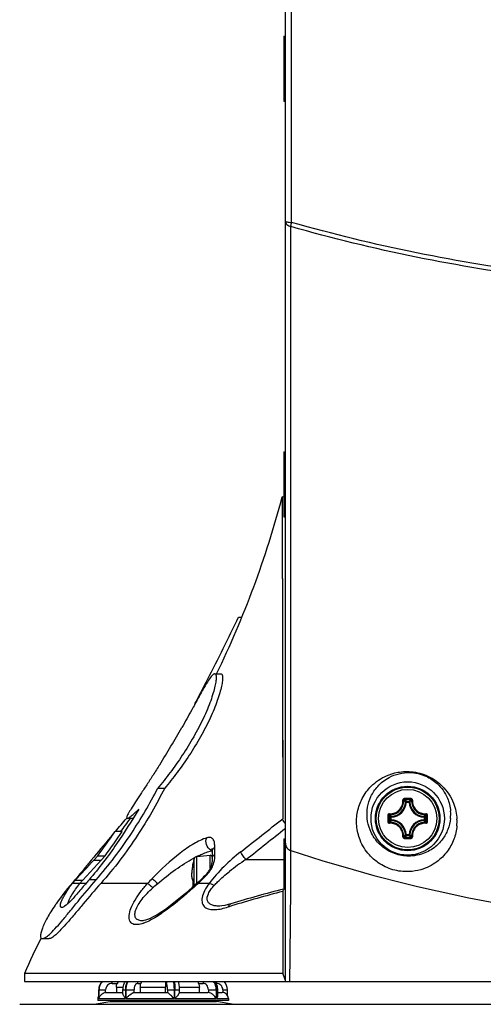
# Model space of a CAD drawing. Header units: millimetres. Extents: x 0 to 420, y -341 to 792.
# Tile 243 of 256: x 248 to 258, y 168 to 189. Entities that reach past the tile are written whole.
import ezdxf

# ---------------------------------------------------------------- set-up
doc = ezdxf.new("R2010")
doc.units = ezdxf.units.MM
doc.header["$LTSCALE"] = 23.1
doc.layers.get('0').update_dxf_attribs({"linetype": 'CONTINUOUS'})
doc.layers.add('02___PRT_ALL_AXES', color=7, linetype='CONTINUOUS')
doc.layers.add('AXES', color=7, linetype='CONTINUOUS')

msp = doc.modelspace()

# ---------------------------------------------------------------- linework, layer by layer
at = {"color": 7, "linetype": 'Continuous'}
for p, q in [((253.9475, 168.5678), (253.9475, 231.459)), ((254.076, 184.4003), (254.076, 230.9355)), ((254.0614, 171.2989), (254.0614, 184.3137)), ((253.8806, 178.6776), (253.8806, 178.6748)), ((253.8806, 178.6776), (253.886, 175.2495)), ((253.9135, 178.6734), (253.8806, 178.6776)), ((253.8807, 178.6018), (253.8809, 178.4201)), ((253.8809, 178.4201), (253.881, 178.3575)), ((253.8821, 177.6209), (253.8826, 177.2506)), ((253.8833, 176.839), (253.8838, 176.5452)), ((253.8838, 176.5452), (253.8848, 175.919)), ((252.9709, 176.1694), (253.0386, 176.1694)), ((253.8848, 175.919), (253.8854, 175.5894)), ((253.886, 175.2495), (253.8923, 171.9631)), ((252.4714, 174.9851), (252.6048, 174.9851)), ((252.0744, 174.3799), (252.0564, 174.3469)), ((252.1048, 174.4355), (252.0744, 174.3799)), ((252.1335, 174.488), (252.1048, 174.4355)), ((253.888, 174.1831), (253.8887, 173.8202)), ((253.8903, 173.0453), (253.8905, 172.8472)), ((251.2844, 172.5979), (251.4306, 172.5979)), ((256.4699, 172.3264), (256.525, 172.3264)), ((256.4699, 172.3095), (256.4699, 172.3264)), ((256.525, 172.3095), (256.525, 172.3264)), ((256.4699, 172.3095), (256.453, 172.3103)), ((256.4699, 172.3095), (256.525, 172.3095)), ((256.525, 172.3095), (256.5419, 172.3103)), ((250.6466, 171.97), (250.6469, 171.97)), ((250.7717, 171.97), (250.6469, 171.97)), ((256.1389, 171.9403), (256.1389, 171.9954)), ((256.1558, 171.9954), (256.1389, 171.9954)), ((256.1558, 171.9403), (256.1389, 171.9403)), ((256.1558, 171.9954), (256.155, 172.0122)), ((256.1558, 171.9403), (256.155, 171.9234)), ((256.1558, 171.9403), (256.1558, 171.9953)), ((256.8392, 171.9954), (256.84, 172.0122)), ((256.8392, 171.9954), (256.8561, 171.9954)), ((256.8392, 171.9953), (256.8392, 171.9403)), ((256.8392, 171.9403), (256.8561, 171.9403)), ((256.8392, 171.9403), (256.84, 171.9234)), ((256.8561, 171.9954), (256.8561, 171.9403)), ((250.5428, 171.6937), (250.3938, 171.6937)), ((256.4699, 171.6261), (256.453, 171.6253)), ((256.525, 171.6261), (256.4699, 171.6261)), ((256.4699, 171.6261), (256.4699, 171.6092)), ((256.525, 171.6092), (256.4699, 171.6092)), ((256.525, 171.6261), (256.5419, 171.6253)), ((256.525, 171.6261), (256.525, 171.6092)), ((252.4763, 171.2245), (252.4746, 171.3681)), ((250.1025, 171.0973), (249.7224, 170.682)), ((249.8841, 171.0271), (249.9489, 171.0973)), ((250.0338, 171.1895), (249.9489, 171.0973)), ((249.9489, 171.0973), (250.1025, 171.0973)), ((250.0338, 171.1895), (250.1868, 171.1895)), ((250.1025, 171.0973), (250.1868, 171.1895)), ((252.0421, 170.5596), (252.0421, 171.1247)), ((252.1019, 171.1752), (252.3805, 171.1996)), ((252.1019, 170.6138), (252.1019, 171.1752)), ((252.3805, 170.9305), (252.3805, 171.1996)), ((252.4175, 171.2644), (252.4175, 171.119)), ((253.1241, 171.1099), (253.9135, 171.1099)), ((249.586, 170.7039), (249.8738, 171.0159)), ((249.7978, 170.9757), (249.7996, 170.9779)), ((249.7999, 170.9775), (249.7982, 170.9754)), ((249.7996, 170.9779), (249.817, 170.9988)), ((249.8738, 171.0159), (249.8841, 171.0271)), ((249.8739, 171.0159), (249.8841, 171.0271)), ((251.997, 170.88), (251.9949, 170.8593)), ((251.9997, 170.9014), (251.997, 170.8798)), ((252.0027, 170.9234), (251.9996, 170.9011)), ((252.0062, 170.9459), (252.0027, 170.9231)), ((252.0101, 170.9686), (252.0062, 170.9456)), ((252.0136, 170.9876), (252.01, 170.9683)), ((252.0145, 170.9921), (252.0136, 170.9876)), ((252.0136, 170.9876), (252.0136, 170.9876)), ((252.0156, 170.9979), (252.0145, 170.9921)), ((252.0165, 171.0032), (252.0156, 170.9979)), ((252.0171, 171.0064), (252.0165, 171.0032)), ((252.0175, 171.0093), (252.0171, 171.0064)), ((252.018, 171.0119), (252.0175, 171.0093)), ((252.0183, 171.0142), (252.018, 171.0119)), ((252.0183, 171.0238), (252.0194, 171.0237)), ((252.0183, 171.0238), (252.0194, 171.0237)), ((252.0186, 171.016), (252.0183, 171.0142)), ((252.0191, 171.0196), (252.0186, 171.016)), ((252.0191, 171.0202), (252.0191, 171.0196)), ((249.5637, 170.6898), (249.5573, 170.6898)), ((249.5608, 170.6861), (249.5669, 170.6938)), ((249.5637, 170.6898), (249.5669, 170.6938)), ((249.5659, 170.682), (249.7225, 170.682)), ((249.573, 170.6898), (249.5861, 170.7039)), ((249.7139, 170.6819), (249.7024, 170.6674)), ((250.0023, 170.6898), (249.8532, 170.6898)), ((251.9912, 170.8044), (251.9909, 170.7886)), ((251.9909, 170.7887), (251.9909, 170.7742)), ((251.9909, 170.7743), (251.9914, 170.7612)), ((251.992, 170.8216), (251.9912, 170.8043)), ((251.9914, 170.7613), (251.9922, 170.7496)), ((251.9932, 170.8399), (251.992, 170.8214)), ((251.9922, 170.7497), (251.9933, 170.7392)), ((251.9949, 170.8595), (251.9932, 170.8398)), ((251.9933, 170.7393), (251.9948, 170.7301)), ((251.9948, 170.7301), (251.9966, 170.722)), ((251.9966, 170.722), (251.9987, 170.7149)), ((252.0139, 170.6936), (252.0185, 170.6915)), ((252.0194, 170.6732), (252.019, 170.6732)), ((249.5062, 170.6161), (249.6622, 170.6161)), ((249.6593, 170.6124), (249.6622, 170.6161)), ((249.7869, 170.6124), (249.6593, 170.6124)), ((251.0716, 170.6124), (250.0961, 170.6124)), ((252.1163, 170.6269), (252.0039, 170.525)), ((252.0271, 170.5235), (252.0189, 170.5161)), ((252.019, 170.5424), (252.0191, 170.5388)), ((252.0194, 170.5424), (252.019, 170.5424)), ((252.032, 170.5279), (252.0271, 170.5235)), ((252.3564, 170.6124), (252.1244, 170.6124)), ((253.9116, 170.4959), (253.9381, 170.5026)), ((253.9117, 170.4958), (253.9381, 170.5026)), ((253.9381, 170.5026), (253.9475, 170.5045)), ((253.8948, 170.4463), (253.8929, 168.7378)), ((252.5625, 170.1403), (252.5623, 170.1403)), ((248.8804, 169.4617), (248.8813, 169.4617)), ((248.8804, 169.4617), (249.0187, 169.4617)), ((248.8813, 169.4617), (248.8818, 169.4617)), ((249.0187, 169.4617), (249.0182, 169.4617)), ((248.5075, 168.7378), (248.5075, 168.5678)), ((253.8929, 168.7378), (248.5075, 168.7378)), ((248.5075, 168.5678), (279.7875, 168.5678)), ((250.3314, 168.5284), (250.4417, 168.5284)), ((250.423, 168.4505), (250.423, 168.3414)), ((250.423, 168.4505), (250.5648, 168.4505)), ((250.8681, 168.5284), (250.9324, 168.5284)), ((250.9215, 168.4505), (250.9215, 168.3414)), ((250.9215, 168.4505), (251.4477, 168.4505)), ((251.4443, 168.5284), (251.4638, 168.5284)), ((251.4477, 168.3414), (251.4477, 168.4505)), ((251.7384, 168.4505), (252.1533, 168.4505)), ((252.1378, 168.5284), (252.2295, 168.5284)), ((252.1533, 168.3414), (252.1533, 168.4505)), ((252.5024, 168.5284), (252.5078, 168.5284)), ((250.0375, 168.2139), (250.0375, 168.1714)), ((250.0375, 168.2139), (250.0566, 168.2139)), ((250.0549, 168.2335), (250.0549, 168.3924)), ((250.0549, 168.3924), (250.1975, 168.3924)), ((250.0566, 168.3924), (250.0566, 168.2139)), ((250.0598, 168.2139), (250.0598, 168.3924)), ((250.0598, 168.2139), (250.6098, 168.2139)), ((250.1975, 168.3405), (250.1975, 168.3924)), ((250.2124, 168.3414), (250.5597, 168.3414)), ((250.5597, 168.3123), (250.5597, 168.3924)), ((250.5597, 168.3924), (250.7901, 168.3924)), ((250.6098, 168.3924), (250.6098, 168.2139)), ((250.6251, 168.2139), (250.6251, 168.3924)), ((250.6251, 168.2139), (251.6245, 168.2139)), ((250.7901, 168.3405), (250.7901, 168.3924)), ((250.7988, 168.3414), (251.4848, 168.3414)), ((251.4874, 168.3924), (251.4874, 168.3405)), ((251.4874, 168.3924), (251.7403, 168.3924)), ((251.6245, 168.3924), (251.6245, 168.2139)), ((251.6428, 168.2139), (251.6428, 168.3924)), ((251.6428, 168.2139), (252.5062, 168.2139)), ((251.7403, 168.3364), (251.7403, 168.3924)), ((251.7403, 168.3414), (252.3285, 168.3414)), ((252.3409, 168.3924), (252.3409, 168.3405)), ((252.3409, 168.3924), (252.5379, 168.3924)), ((252.5062, 168.3924), (252.5062, 168.2139)), ((252.5168, 168.2139), (252.5168, 168.3924)), ((252.5168, 168.2139), (252.7575, 168.2139)), ((252.5379, 168.2814), (252.5379, 168.3924)), ((252.5379, 168.3414), (252.63, 168.3414)), ((252.6417, 168.3924), (252.6417, 168.3405)), ((252.6417, 168.3924), (252.7401, 168.3924)), ((252.7401, 168.2778), (252.7401, 168.3924)), ((252.7575, 168.2139), (252.7575, 168.1714)), ((248.4055, 168.0918), (279.8895, 168.0918)), ((249.9613, 168.0918), (250.287, 168.1492)), ((252.7575, 168.1714), (250.0375, 168.1714)), ((250.287, 168.1492), (252.508, 168.1492)), ((250.522, 168.1714), (250.522, 168.1492)), ((252.273, 168.1714), (252.273, 168.1492)), ((252.8337, 168.0918), (252.508, 168.1492))]:
    msp.add_line(p, q, dxfattribs=at)
for points in [[(253.881, 178.3575), (253.8812, 178.2119), (253.8821, 177.6209)], [(253.8826, 177.2506), (253.8828, 177.1175), (253.8833, 176.839)], [(253.8867, 174.8993), (253.887, 174.7214), (253.888, 174.1831)], [(253.8887, 173.8202), (253.8895, 173.4426), (253.8899, 173.2448)], [(253.8905, 172.8472), (253.8912, 172.4709), (253.8915, 172.2951), (253.892, 172.1258)], [(252.4118, 171.3394), (252.4128, 171.3357), (252.4149, 171.3237), (252.4166, 171.3041), (252.4174, 171.2775), (252.4175, 171.2644)], [(252.4175, 171.1195), (252.4172, 171.0941), (252.4164, 171.073), (252.4148, 171.0532), (252.4124, 171.0341), (252.409, 171.0153), (252.4046, 170.9965), (252.3991, 170.9777), (252.3925, 170.9587), (252.3847, 170.9394), (252.3755, 170.9197), (252.365, 170.8998), (252.3531, 170.8796), (252.3399, 170.8594), (252.3255, 170.8397), (252.31, 170.8206), (252.2987, 170.8079)], [(251.9988, 170.7149), (252.0014, 170.7085), (252.0046, 170.7028), (252.0087, 170.6978), (252.0139, 170.6936)], [(252.0174, 170.698), (252.0174, 170.6978), (252.0175, 170.6973), (252.0177, 170.6964), (252.018, 170.6952), (252.0182, 170.6937), (252.0184, 170.6919)], [(252.019, 170.6732), (252.0188, 170.665), (252.0185, 170.6529), (252.0183, 170.6407), (252.0181, 170.6285), (252.018, 170.6163), (252.018, 170.5996)], [(252.0184, 170.6919), (252.0186, 170.6899), (252.0188, 170.6877), (252.019, 170.6852), (252.0191, 170.6826), (252.0191, 170.6798), (252.0191, 170.6769), (252.0191, 170.6739), (252.019, 170.6732)], [(252.0185, 170.6915), (252.0185, 170.6915), (252.0187, 170.6892), (252.0189, 170.6867), (252.019, 170.684), (252.0191, 170.6811), (252.0191, 170.678), (252.0191, 170.6749), (252.0191, 170.6742)], [(252.2217, 170.7279), (252.202, 170.7083), (252.1747, 170.6817), (252.1462, 170.6546), (252.1164, 170.6269)], [(252.2987, 170.8079), (252.2874, 170.7957), (252.2651, 170.7722), (252.2418, 170.7482), (252.2217, 170.7279)], [(252.0039, 170.525), (251.862, 170.4009), (251.7208, 170.2828), (251.588, 170.1775), (251.4714, 170.0908), (251.3672, 170.0189), (251.2734, 169.9597), (251.1925, 169.9141), (251.1267, 169.8818), (251.0729, 169.8595), (251.0287, 169.8451), (250.9952, 169.8374), (250.9728, 169.8349)], [(252.018, 170.5996), (252.0181, 170.5874), (252.0182, 170.5752), (252.0185, 170.5631), (252.0188, 170.5509), (252.019, 170.5424)], [(253.8948, 170.4463), (253.8939, 170.1792), (253.8941, 169.904), (253.8938, 169.6214), (253.8933, 169.3323), (253.8935, 169.0375), (253.8929, 168.7378)], [(252.8099, 170.1865), (252.7533, 170.1702), (252.681, 170.1535), (252.623, 170.1442), (252.577, 170.1406), (252.5625, 170.1403)]]:
    msp.add_lwpolyline(points, dxfattribs=at)
for radius in [0.765, 0.6722, 0.6719, 0.6546, 0.6071]:
    msp.add_circle((256.4975, 171.9678), radius, dxfattribs=at)
for centre, radius, start, end in [((234.1567, 183.8861), 20.4, 334.12484, 345.20757), ((215.9579, 193.4694), 40.8488, 332.08842, 332.22871), ((234.1567, 183.8861), 20.281, 327.83695, 330.38521), ((256.4972, 152.9763), 19.4075, 89.99931, 90.19247), ((256.4975, 153.1172), 19.2462, 89.80684, 90.19316), ((255.8278, 171.7139), 0.8875, 43.6473, 47.03653), ((256.4977, 152.9763), 19.4075, 89.80754, 90.0007), ((257.1672, 171.7139), 0.8874, 132.9633, 136.35274), ((256.1405, 172.3248), 0.3129, 272.66051, 357.33948), ((256.1405, 172.3248), 0.3298, 272.66006, 357.33995), ((256.8545, 172.3248), 0.3298, 182.66006, 267.33994), ((256.8545, 172.3248), 0.3129, 182.66051, 267.33943), ((256.5241, 172.0534), 0.8704, 354.3592, 4.38574), ((181.3925, 229.7125), 90.1575, 319.944182, 320.178827), ((234.1567, 183.8861), 20.4, 323.28603, 324.2544), ((32.4939, 451.7943), 356.8232, 308.171628, 308.350534), ((275.4891, 171.968), 19.4076, 179.80735, 180.19367), ((275.3482, 171.9678), 19.2464, 179.80686, 180.19317), ((256.7514, 172.6375), 0.8874, 222.96329, 226.35274), ((256.7515, 171.298), 0.8876, 133.64761, 137.0362), ((256.1405, 171.6108), 0.3129, 2.66057, 87.33943), ((256.1405, 171.6108), 0.3298, 2.66006, 87.33995), ((256.8545, 171.6108), 0.3298, 92.66006, 177.33995), ((256.8545, 171.6108), 0.3129, 92.66057, 177.33943), ((256.2434, 172.6376), 0.8876, 313.64761, 317.0362), ((256.2435, 171.298), 0.8876, 42.96365, 46.35241), ((237.6467, 171.9678), 19.2463, 359.80683, 0.19314), ((237.5059, 171.968), 19.4076, 359.80634, 0.19266), ((256.4854, 171.9016), 1.0415, 355.2454, 2.8642), ((79.7838, 389.6433), 278.9331, 308.42139, 308.637584), ((224.6712, 189.6803), 31.3874, 323.9058, 325.03673), ((224.0913, 189.994), 32.165, 324.22344, 325.32291), ((256.4972, 190.9594), 19.4075, 269.80754, 270.0007), ((255.8277, 172.2218), 0.8876, 312.96366, 316.35241), ((256.4975, 190.8184), 19.2462, 269.80684, 270.19316), ((256.4977, 190.9594), 19.4075, 269.99931, 270.19247), ((257.1673, 172.2219), 0.8876, 223.64761, 227.03619), ((252.6755, 170.2994), 1.0334, 104.45943, 104.98991), ((264.1176, 201.7877), 32.1044, 251.74592, 264.65732), ((254.0155, 170.6078), 2.04, 165.32287, 168.23433), ((253.3104, 168.783), 2.6808, 117.8762, 118.43651), ((252.1078, 171.1075), 0.068, 95, 165.32287), ((252.3835, 171.1657), 0.034, 0, 95), ((252.5331, 171.1189), 0.1156, 170.05952, 179.73297), ((255.3221, 167.6769), 4.0764, 122.62975, 128.59707), ((266.634, 156.9487), 21.9138, 140.30911, 141.03208), ((265.414, 157.9578), 20.3306, 140.18511, 140.30179), ((255.3281, 166.5285), 7.0961, 140.94777, 141.17268), ((266.7485, 157.2659), 21.8006, 140.82044, 140.95352), ((253.2013, 170.7436), 1.2119, 173.13701, 174.05907), ((253.2693, 170.7355), 1.2804, 172.86012, 173.14338), ((253.3109, 170.7303), 1.3223, 172.38739, 172.85918), ((253.3547, 170.7245), 1.3666, 171.97733, 172.38795), ((253.3979, 170.7184), 1.4102, 171.33299, 171.97639), ((253.4315, 170.7133), 1.4441, 170.99757, 171.33448), ((253.4502, 170.7103), 1.463, 170.55515, 170.9975), ((253.4648, 170.7079), 1.4778, 170.26992, 170.55534), ((253.4879, 170.7039), 1.5013, 169.09866, 170.26911), ((252.035, 171.0203), 0.017, 168.23433, 194.79119), ((252.0361, 171.0202), 0.0171, 168.28836, 181.35232), ((254.8113, 166.1878), 6.919, 139.4076, 144.69538), ((252.155, 168.6103), 3.3225, 141.33483, 142.86553), ((234.1567, 183.8861), 20.281, 319.4076, 319.49092), ((253.327, 167.2296), 5.1055, 137.33174, 137.45059), ((250.1339, 170.2519), 0.7125, 142.73153, 142.86197), ((259.9749, 162.3368), 13.3479, 141.03808, 141.23781), ((268.9731, 154.2266), 25.231, 139.26989, 139.46306), ((255.5283, 166.5414), 6.0362, 136.22346, 137.59023), ((253.1357, 170.7505), 1.146, 174.06581, 174.21958), ((254.0593, 170.6078), 2.041, 178.16287, 181.83713), ((251.8378, 170.6791), 0.1817, 358.15905, 359.81686), ((249.7345, 173.2303), 3.5447, 312.3929, 314.85676), ((250.081, 172.8817), 3.0531, 314.8617, 317.05087), ((251.8709, 171.2148), 0.6073, 317.10119, 321.0448), ((258.3683, 163.8278), 11.0398, 141.71772, 142.05625), ((254.838, 166.4544), 5.4684, 130.57739, 131.95594), ((251.8366, 170.5365), 0.1829, 0.81832, 1.83715), ((244.7847, 178.5461), 10.808, 312.10902, 312.24186), ((244.5623, 178.7905), 11.1385, 312.24369, 312.75874), ((259.4292, 148.7309), 22.4535, 104.22531, 107.14541), ((259.4851, 148.577), 22.5725, 104.3389, 107.16638), ((252.2611, 167.9942), 3.7938, 144.70112, 145.25454), ((258.9493, 150.34), 20.7299, 107.18976, 107.38867), ((250.7326, 170.5174), 0.7771, 288.99007, 289.45373), ((254.8113, 166.1878), 6.8, 151.1348, 157.97569), ((244.9427, 165.3892), 9.556, 19.55671, 20.51274), ((250.311, 168.3925), 0.2561, 136.76179, 180.03583), ((251.5884, 168.5413), 0.1446, 169.40985, 185.14518), ((251.5852, 168.5282), 0.1215, 160.98118, 179.94292), ((251.8655, 168.5291), 0.6423, 359.93593, 3.45809), ((252.484, 168.3925), 0.2561, 359.96417, 43.23821), ((250.165, 168.2139), 0.1275, 149.84294, 180), ((250.1732, 168.2337), 0.1183, 180.07308, 189.63568), ((250.2124, 168.2163), 0.1251, 90.00305, 96.82259), ((250.7988, 168.2983), 0.0431, 90.05445, 101.63802), ((252.3285, 168.2545), 0.0869, 81.81002, 89.98832), ((252.63, 168.2139), 0.1275, 0, 90)]:
    msp.add_arc(centre, radius, start, end, dxfattribs=at)
for points, knots in [([(253.9475, 184.426), (253.9475, 184.4137), (253.9536, 184.3877), (253.9882, 184.3412), (254.0312, 184.3211), (254.0614, 184.3137)], [0, 0, 0, 0, 0.2170865, 0.4528173, 1, 1, 1, 1]), ([(253.9475, 184.426), (253.9475, 184.4218), (253.9628, 184.4139), (253.987, 184.4087), (254.0282, 184.4028), (254.0589, 184.401), (254.076, 184.4003)], [0, 0, 0, 0, 0.09453, 0.3025391, 0.6146482, 1, 1, 1, 1]), ([(254.0614, 184.3137), (254.0619, 184.3201), (254.065, 184.3492), (254.0707, 184.378), (254.076, 184.4003)], [0, 0, 0, 0, 0.2174079, 1, 1, 1, 1]), ([(261.1283, 183.0533), (260.5272, 183.1009), (258.1448, 183.347), (255.7849, 183.8227), (254.0614, 184.3137)], [0, 0, 0, 0, 0.2517342, 1, 1, 1, 1]), ([(261.1258, 183.145), (260.5263, 183.1925), (258.1497, 183.4378), (255.7955, 183.9115), (254.076, 184.4003)], [0, 0, 0, 0, 0.2517334, 1, 1, 1, 1]), ([(252.1016, 174.4362), (252.177, 174.5794), (252.4748, 175.1531), (252.7607, 175.7329), (252.9709, 176.1694)], [0, 0, 0, 0, 0.2504683, 1, 1, 1, 1]), ([(252.4714, 174.9851), (252.4958, 174.985), (252.5046, 174.9273), (252.5027, 174.8802), (252.4964, 174.8134), (252.4771, 174.715), (252.4403, 174.5771), (252.3876, 174.4182), (252.3194, 174.2429), (252.2065, 173.9885), (252.0365, 173.6642), (251.8027, 173.2856), (251.5507, 172.9287), (251.3732, 172.7042), (251.2844, 172.5979)], [0, 0, 0, 0, 0.0268483, 0.0404246, 0.0569996, 0.0988944, 0.1515872, 0.2135426, 0.2830792, 0.3584411, 0.5196393, 0.6853783, 0.8476028, 1, 1, 1, 1]), ([(252.6048, 174.9851), (252.6293, 174.985), (252.6389, 174.9278), (252.6375, 174.8805), (252.6317, 174.8139), (252.6133, 174.7156), (252.5775, 174.5779), (252.5258, 174.4191), (252.4586, 174.2438), (252.3471, 173.9894), (252.1786, 173.6648), (251.9464, 173.2859), (251.6958, 172.9288), (251.519, 172.7043), (251.4306, 172.5979)], [0, 0, 0, 0, 0.0269821, 0.0405486, 0.0571014, 0.0989309, 0.1515535, 0.2134289, 0.2829153, 0.3582708, 0.519494, 0.685306, 0.8475909, 1, 1, 1, 1]), ([(252.4714, 174.9851), (252.4631, 174.9852), (252.4429, 174.9753), (252.398, 174.932), (252.3315, 174.8355), (252.2391, 174.6797), (252.1713, 174.5568), (252.1335, 174.488)], [0, 0, 0, 0, 0.0407234, 0.104164, 0.3089194, 0.6128711, 1, 1, 1, 1]), ([(252.0567, 174.3475), (252.0358, 174.3093), (251.9474, 174.1476), (251.8579, 173.9864), (251.7884, 173.8639)], [0, 0, 0, 0, 0.2361589, 1, 1, 1, 1]), ([(251.3253, 173.0899), (251.28, 173.0178), (251.1907, 172.8777), (251.0591, 172.6755), (250.9363, 172.489), (250.8272, 172.3232), (250.7374, 172.1835), (250.6793, 172.0869), (250.6484, 172.0261), (250.6385, 171.9985), (250.6332, 171.9768), (250.6429, 171.9701), (250.6466, 171.97)], [0, 0, 0, 0, 0.1928971, 0.3764624, 0.5465836, 0.6986198, 0.826411, 0.9220846, 0.9555145, 0.9785587, 0.991621, 1, 1, 1, 1]), ([(255.4354, 171.8165), (255.4272, 171.9135), (255.4382, 172.1117), (255.5399, 172.3999), (255.7393, 172.6714), (256.0066, 172.8538), (256.3124, 172.9476), (256.6332, 172.9562), (256.9591, 172.8518), (257.2613, 172.6296), (257.4649, 172.3224), (257.52, 172.0665), (257.5256, 171.9537)], [0, 0, 0, 0, 0.0883066, 0.1772865, 0.273652, 0.3892523, 0.4637693, 0.5614532, 0.6756889, 0.7671347, 0.897542, 1, 1, 1, 1]), ([(255.6537, 171.9678), (255.6459, 172.0451), (255.651, 172.2034), (255.7238, 172.4358), (255.8715, 172.6586), (256.1379, 172.8684), (256.5085, 172.9571), (256.8656, 172.8759), (257.1479, 172.6904), (257.3329, 172.4282), (257.3847, 172.2132), (257.3919, 172.1199)], [0, 0, 0, 0, 0.0849367, 0.1706131, 0.2630957, 0.3728895, 0.5343462, 0.6603976, 0.7628377, 0.8977417, 1, 1, 1, 1]), ([(250.0023, 170.6898), (250.2676, 170.9945), (250.7322, 171.6092), (251.1163, 172.2754), (251.2844, 172.5979)], [0, 0, 0, 0, 0.5262555, 1, 1, 1, 1]), ([(251.4306, 172.5979), (251.2577, 172.2616), (250.8603, 171.5667), (250.3753, 170.9274), (250.0961, 170.6124)], [0, 0, 0, 0, 0.4732013, 1, 1, 1, 1]), ([(256.1174, 172.0679), (256.1541, 172.0658), (256.2297, 172.0773), (256.3257, 172.1394), (256.3879, 172.2353), (256.3995, 172.3109), (256.3974, 172.3476)], [0, 0, 0, 0, 0.2488866, 0.5000912, 0.7512364, 1, 1, 1, 1]), ([(256.1196, 172.0502), (256.1584, 172.048), (256.2383, 172.0602), (256.3395, 172.1258), (256.4051, 172.2271), (256.4173, 172.3069), (256.4151, 172.3457)], [0, 0, 0, 0, 0.2490264, 0.5000927, 0.7510966, 1, 1, 1, 1]), ([(256.4321, 172.3837), (256.4274, 172.3837), (256.418, 172.3817), (256.4062, 172.3736), (256.3986, 172.3616), (256.3971, 172.3522), (256.3974, 172.3476)], [0, 0, 0, 0, 0.2521423, 0.5032394, 0.7524633, 1, 1, 1, 1]), ([(256.3974, 172.3476), (256.3995, 172.3477), (256.4034, 172.3478), (256.4088, 172.3476), (256.4125, 172.347), (256.4147, 172.3463), (256.4151, 172.3457)], [0, 0, 0, 0, 0.3483087, 0.654806, 0.8796194, 1, 1, 1, 1]), ([(256.4326, 172.3633), (256.428, 172.3633), (256.4186, 172.3597), (256.4149, 172.3501), (256.4151, 172.3457)], [0, 0, 0, 0, 0.5063552, 1, 1, 1, 1]), ([(256.453, 172.3103), (256.45, 172.3133), (256.4377, 172.3254), (256.4249, 172.3371), (256.4151, 172.3457)], [0, 0, 0, 0, 0.2451245, 1, 1, 1, 1]), ([(256.4321, 172.3837), (256.432, 172.3813), (256.4321, 172.3768), (256.4321, 172.3707), (256.4324, 172.3663), (256.4324, 172.364), (256.4326, 172.3633)], [0, 0, 0, 0, 0.3459255, 0.6615105, 0.8927312, 1, 1, 1, 1]), ([(256.4699, 172.3264), (256.4658, 172.3264), (256.4571, 172.3229), (256.4533, 172.3145), (256.453, 172.3103)], [0, 0, 0, 0, 0.4999791, 1, 1, 1, 1]), ([(256.5419, 172.3103), (256.5449, 172.3133), (256.5573, 172.3254), (256.57, 172.3371), (256.5799, 172.3457)], [0, 0, 0, 0, 0.2451234, 1, 1, 1, 1]), ([(256.5629, 172.3837), (256.5629, 172.3813), (256.5629, 172.3768), (256.5628, 172.3707), (256.5626, 172.3663), (256.5626, 172.364), (256.5624, 172.3633)], [0, 0, 0, 0, 0.3459255, 0.6615105, 0.8927312, 1, 1, 1, 1]), ([(256.5799, 172.3457), (256.5801, 172.3501), (256.5764, 172.3597), (256.5669, 172.3633), (256.5624, 172.3633)], [0, 0, 0, 0, 0.4936423, 1, 1, 1, 1]), ([(256.5976, 172.3476), (256.5978, 172.3522), (256.5964, 172.3616), (256.5888, 172.3736), (256.577, 172.3817), (256.5676, 172.3837), (256.5629, 172.3837)], [0, 0, 0, 0, 0.2474935, 0.4967006, 0.7478022, 1, 1, 1, 1]), ([(256.5799, 172.3457), (256.5777, 172.3069), (256.5898, 172.2271), (256.6554, 172.1258), (256.7567, 172.0602), (256.8366, 172.048), (256.8754, 172.0502)], [0, 0, 0, 0, 0.2489026, 0.4999041, 0.7509684, 1, 1, 1, 1]), ([(256.5976, 172.3476), (256.5955, 172.3477), (256.5916, 172.3478), (256.5862, 172.3476), (256.5825, 172.347), (256.5803, 172.3463), (256.5799, 172.3457)], [0, 0, 0, 0, 0.3483182, 0.654821, 0.8796306, 1, 1, 1, 1]), ([(256.5976, 172.3476), (256.5955, 172.3109), (256.6071, 172.2353), (256.6693, 172.1395), (256.7652, 172.0773), (256.8408, 172.0658), (256.8775, 172.0679)], [0, 0, 0, 0, 0.2487635, 0.4999067, 0.7511096, 1, 1, 1, 1]), ([(250.8888, 172.1638), (250.7429, 171.9171), (250.4209, 171.4091), (250.0584, 170.928), (249.8532, 170.6898)], [0, 0, 0, 0, 0.4769843, 1, 1, 1, 1]), ([(250.6469, 171.97), (250.6588, 171.97), (250.6897, 171.9889), (250.7409, 172.0265), (250.8104, 172.0882), (250.861, 172.1365), (250.8888, 172.1638)], [0, 0, 0, 0, 0.1140971, 0.3253447, 0.6251767, 1, 1, 1, 1]), ([(253.9475, 171.8616), (253.9392, 171.8692), (253.9124, 171.8971), (253.8924, 171.9353), (253.8923, 171.9631)], [0, 0, 0, 0, 0.288708, 1, 1, 1, 1]), ([(257.3902, 171.9678), (257.3825, 171.8896), (257.3457, 171.7353), (257.2288, 171.524), (257.0444, 171.3383), (256.8209, 171.2233), (256.5617, 171.1727), (256.2911, 171.1967), (256.0427, 171.3125), (255.8406, 171.4923), (255.7063, 171.7075), (255.6621, 171.886), (255.6537, 171.9678)], [0, 0, 0, 0, 0.092292, 0.1835447, 0.2803397, 0.3955069, 0.4725681, 0.588143, 0.7082346, 0.7873307, 0.9034013, 1, 1, 1, 1]), ([(256.1174, 172.0679), (256.1085, 172.0684), (256.0893, 172.0611), (256.0816, 172.0423), (256.0816, 172.0332)], [0, 0, 0, 0, 0.4964255, 1, 1, 1, 1]), ([(256.0816, 172.0332), (256.084, 172.0333), (256.0885, 172.0332), (256.0945, 172.0332), (256.0989, 172.0329), (256.1013, 172.0329), (256.102, 172.0327)], [0, 0, 0, 0, 0.3459034, 0.6614753, 0.8926979, 1, 1, 1, 1]), ([(256.0816, 171.9024), (256.084, 171.9024), (256.0885, 171.9024), (256.0945, 171.9024), (256.099, 171.9027), (256.1013, 171.9027), (256.102, 171.9029)], [0, 0, 0, 0, 0.3459246, 0.6615116, 0.8927311, 1, 1, 1, 1]), ([(256.0816, 171.9024), (256.0816, 171.8933), (256.0893, 171.8745), (256.1085, 171.8672), (256.1174, 171.8677)], [0, 0, 0, 0, 0.5035035, 1, 1, 1, 1]), ([(256.1196, 172.0502), (256.1151, 172.0504), (256.1056, 172.0467), (256.102, 172.0372), (256.102, 172.0327)], [0, 0, 0, 0, 0.4936423, 1, 1, 1, 1]), ([(256.102, 171.9029), (256.102, 171.8984), (256.1056, 171.8889), (256.1151, 171.8852), (256.1196, 171.8854)], [0, 0, 0, 0, 0.5063553, 1, 1, 1, 1]), ([(256.1177, 172.0679), (256.1176, 172.0658), (256.1175, 172.0619), (256.1177, 172.0565), (256.1183, 172.0528), (256.119, 172.0506), (256.1196, 172.0502)], [0, 0, 0, 0, 0.3483163, 0.6548188, 0.879628, 1, 1, 1, 1]), ([(256.155, 172.0122), (256.152, 172.0153), (256.1399, 172.0276), (256.1282, 172.0404), (256.1196, 172.0502)], [0, 0, 0, 0, 0.2451234, 1, 1, 1, 1]), ([(256.155, 171.9234), (256.152, 171.9204), (256.1399, 171.908), (256.1282, 171.8953), (256.1196, 171.8854)], [0, 0, 0, 0, 0.2451269, 1, 1, 1, 1]), ([(256.1389, 171.9403), (256.1389, 171.9361), (256.1424, 171.9275), (256.1508, 171.9236), (256.155, 171.9234)], [0, 0, 0, 0, 0.4999791, 1, 1, 1, 1]), ([(256.84, 172.0122), (256.8429, 172.0153), (256.8551, 172.0276), (256.8668, 172.0404), (256.8754, 172.0502)], [0, 0, 0, 0, 0.2451269, 1, 1, 1, 1]), ([(256.84, 171.9234), (256.8429, 171.9204), (256.8551, 171.908), (256.8668, 171.8953), (256.8754, 171.8854)], [0, 0, 0, 0, 0.245126, 1, 1, 1, 1]), ([(256.8773, 172.0679), (256.8774, 172.0658), (256.8775, 172.0619), (256.8773, 172.0565), (256.8767, 172.0528), (256.876, 172.0506), (256.8754, 172.0502)], [0, 0, 0, 0, 0.3483283, 0.6548323, 0.8796377, 1, 1, 1, 1]), ([(256.893, 172.0327), (256.893, 172.0372), (256.8893, 172.0467), (256.8798, 172.0504), (256.8754, 172.0502)], [0, 0, 0, 0, 0.5063552, 1, 1, 1, 1]), ([(256.8754, 171.8854), (256.8798, 171.8852), (256.8893, 171.8889), (256.893, 171.8984), (256.893, 171.9029)], [0, 0, 0, 0, 0.4936423, 1, 1, 1, 1]), ([(256.9134, 172.0332), (256.9133, 172.0423), (256.9056, 172.0611), (256.8865, 172.0684), (256.8775, 172.0679)], [0, 0, 0, 0, 0.5034979, 1, 1, 1, 1]), ([(256.8775, 171.8677), (256.8865, 171.8672), (256.9056, 171.8745), (256.9133, 171.8933), (256.9133, 171.9024)], [0, 0, 0, 0, 0.4964284, 1, 1, 1, 1]), ([(256.9133, 172.0332), (256.911, 172.0332), (256.9065, 172.0332), (256.9004, 172.0332), (256.896, 172.0329), (256.8937, 172.0329), (256.893, 172.0327)], [0, 0, 0, 0, 0.3459246, 0.6615116, 0.8927311, 1, 1, 1, 1]), ([(256.9133, 171.9024), (256.911, 171.9024), (256.9065, 171.9024), (256.9004, 171.9024), (256.896, 171.9027), (256.8937, 171.9027), (256.893, 171.9029)], [0, 0, 0, 0, 0.3459034, 0.6614753, 0.8926979, 1, 1, 1, 1]), ([(257.5233, 171.8153), (257.5153, 171.7192), (257.4723, 171.5285), (257.3288, 171.2666), (257.0976, 171.0361), (256.8146, 170.897), (256.4973, 170.8452), (256.185, 170.882), (255.9014, 171.0166), (255.6614, 171.2278), (255.4962, 171.4934), (255.4441, 171.7151), (255.4354, 171.8165)], [0, 0, 0, 0, 0.0933869, 0.1862898, 0.2856253, 0.4049314, 0.4846089, 0.5944301, 0.7038321, 0.7830073, 0.9014574, 1, 1, 1, 1]), ([(256.3974, 171.588), (256.3995, 171.6247), (256.3879, 171.7003), (256.3257, 171.7962), (256.2297, 171.8583), (256.1541, 171.8698), (256.1174, 171.8677)], [0, 0, 0, 0, 0.2487627, 0.499906, 0.7511088, 1, 1, 1, 1]), ([(256.1177, 171.8677), (256.1176, 171.8698), (256.1175, 171.8737), (256.1177, 171.8791), (256.1183, 171.8828), (256.119, 171.885), (256.1196, 171.8854)], [0, 0, 0, 0, 0.3482884, 0.6547739, 0.8795887, 1, 1, 1, 1]), ([(256.4151, 171.5899), (256.4173, 171.6287), (256.4051, 171.7085), (256.3395, 171.8098), (256.2383, 171.8755), (256.1584, 171.8876), (256.1196, 171.8854)], [0, 0, 0, 0, 0.2489024, 0.4999041, 0.7509685, 1, 1, 1, 1]), ([(256.8754, 171.8854), (256.8366, 171.8876), (256.7567, 171.8755), (256.6554, 171.8098), (256.5898, 171.7085), (256.5777, 171.6287), (256.5799, 171.5899)], [0, 0, 0, 0, 0.2490264, 0.5000927, 0.7510966, 1, 1, 1, 1]), ([(256.8775, 171.8677), (256.8408, 171.8698), (256.7652, 171.8583), (256.6693, 171.7962), (256.6071, 171.7003), (256.5955, 171.6247), (256.5976, 171.588)], [0, 0, 0, 0, 0.2488866, 0.5000912, 0.7512364, 1, 1, 1, 1]), ([(256.8773, 171.8677), (256.8774, 171.8698), (256.8775, 171.8737), (256.8773, 171.8791), (256.8767, 171.8828), (256.876, 171.885), (256.8754, 171.8854)], [0, 0, 0, 0, 0.3483163, 0.6548188, 0.879628, 1, 1, 1, 1]), ([(250.3938, 171.6937), (250.3464, 171.6368), (250.1646, 171.4187), (249.9827, 171.2006), (249.8494, 171.0385)], [0, 0, 0, 0, 0.2608262, 1, 1, 1, 1]), ([(252.3066, 171.5655), (252.2126, 171.5353), (252.019, 171.4384), (251.6282, 171.1657), (251.351, 170.9065), (251.1699, 170.7175)], [0, 0, 0, 0, 0.2074053, 0.450364, 1, 1, 1, 1]), ([(252.394, 171.3088), (252.3497, 171.3303), (252.2856, 171.4169), (252.2859, 171.523), (252.3066, 171.5656)], [0, 0, 0, 0, 0.5100969, 1, 1, 1, 1]), ([(252.4746, 171.3681), (252.4743, 171.3974), (252.4723, 171.4518), (252.4522, 171.5286), (252.3888, 171.5814), (252.3334, 171.5742), (252.3066, 171.5655)], [0, 0, 0, 0, 0.2792834, 0.5191407, 0.7318265, 1, 1, 1, 1]), ([(256.3974, 171.588), (256.3971, 171.5834), (256.3986, 171.574), (256.4062, 171.562), (256.418, 171.5539), (256.4274, 171.552), (256.4321, 171.5519)], [0, 0, 0, 0, 0.2474994, 0.496706, 0.7478066, 1, 1, 1, 1]), ([(256.3974, 171.588), (256.3995, 171.5879), (256.4034, 171.5878), (256.4088, 171.588), (256.4125, 171.5886), (256.4147, 171.5893), (256.4151, 171.5899)], [0, 0, 0, 0, 0.3483178, 0.6548204, 0.8796302, 1, 1, 1, 1]), ([(256.4151, 171.5899), (256.4149, 171.5855), (256.4186, 171.576), (256.428, 171.5723), (256.4326, 171.5723)], [0, 0, 0, 0, 0.4936423, 1, 1, 1, 1]), ([(256.453, 171.6253), (256.45, 171.6223), (256.4377, 171.6102), (256.4249, 171.5985), (256.4151, 171.5899)], [0, 0, 0, 0, 0.245126, 1, 1, 1, 1]), ([(256.4321, 171.5519), (256.432, 171.5543), (256.4321, 171.5588), (256.4321, 171.5649), (256.4324, 171.5693), (256.4324, 171.5716), (256.4326, 171.5723)], [0, 0, 0, 0, 0.3459253, 0.6615103, 0.892731, 1, 1, 1, 1]), ([(256.453, 171.6253), (256.4533, 171.6212), (256.4571, 171.6127), (256.4658, 171.6093), (256.4699, 171.6092)], [0, 0, 0, 0, 0.5000209, 1, 1, 1, 1]), ([(256.525, 171.6092), (256.5292, 171.6093), (256.5378, 171.6127), (256.5417, 171.6212), (256.5419, 171.6253)], [0, 0, 0, 0, 0.4999791, 1, 1, 1, 1]), ([(256.5419, 171.6253), (256.5449, 171.6223), (256.5573, 171.6102), (256.57, 171.5985), (256.5799, 171.5899)], [0, 0, 0, 0, 0.2451269, 1, 1, 1, 1]), ([(256.5624, 171.5723), (256.5669, 171.5723), (256.5764, 171.576), (256.5801, 171.5855), (256.5799, 171.5899)], [0, 0, 0, 0, 0.5063552, 1, 1, 1, 1]), ([(256.5629, 171.5519), (256.5629, 171.5543), (256.5629, 171.5588), (256.5628, 171.5649), (256.5626, 171.5693), (256.5626, 171.5716), (256.5624, 171.5723)], [0, 0, 0, 0, 0.3459255, 0.6615105, 0.8927312, 1, 1, 1, 1]), ([(256.5629, 171.5519), (256.5676, 171.552), (256.577, 171.5539), (256.5888, 171.562), (256.5964, 171.574), (256.5978, 171.5834), (256.5976, 171.588)], [0, 0, 0, 0, 0.2521423, 0.5032394, 0.7524633, 1, 1, 1, 1]), ([(256.5976, 171.588), (256.5955, 171.5879), (256.5916, 171.5878), (256.5862, 171.588), (256.5825, 171.5886), (256.5803, 171.5893), (256.5799, 171.5899)], [0, 0, 0, 0, 0.3483087, 0.654806, 0.8796194, 1, 1, 1, 1]), ([(252.1017, 171.1758), (252.1279, 171.189), (252.227, 171.2367), (252.3302, 171.2768), (252.4082, 171.2977)], [0, 0, 0, 0, 0.2662839, 1, 1, 1, 1]), ([(252.4175, 171.2644), (252.4176, 171.2827), (252.428, 171.3237), (252.4566, 171.355), (252.4746, 171.3681)], [0, 0, 0, 0, 0.4512013, 1, 1, 1, 1]), ([(253.9475, 171.4507), (253.9475, 171.4179), (253.9706, 171.3498), (254.0294, 171.3095), (254.0614, 171.2989)], [0, 0, 0, 0, 0.4922781, 1, 1, 1, 1]), ([(254.0401, 168.5678), (254.0433, 168.846), (254.0534, 169.7563), (254.0615, 170.6667), (254.0614, 171.2989)], [0, 0, 0, 0, 0.3056141, 1, 1, 1, 1]), ([(251.2809, 170.6078), (251.4017, 170.7112), (251.6437, 170.902), (251.903, 171.0695), (252.0339, 171.1404)], [0, 0, 0, 0, 0.516512, 1, 1, 1, 1]), ([(252.3432, 170.833), (252.3939, 170.8957), (252.4649, 171.023), (252.477, 171.165), (252.4763, 171.2245)], [0, 0, 0, 0, 0.5756641, 1, 1, 1, 1]), ([(253.0175, 171.2731), (252.8942, 171.1763), (252.6596, 170.9697), (252.4487, 170.7375), (252.3564, 170.6124)], [0, 0, 0, 0, 0.5020089, 1, 1, 1, 1]), ([(252.4192, 171.1389), (252.4205, 171.1465), (252.4299, 171.1802), (252.4542, 171.2089), (252.4763, 171.2245)], [0, 0, 0, 0, 0.2220549, 1, 1, 1, 1]), ([(253.1241, 171.1099), (253.0994, 171.1375), (253.06, 171.1893), (253.0257, 171.2462), (253.0175, 171.2732)], [0, 0, 0, 0, 0.5677518, 1, 1, 1, 1]), ([(249.7982, 170.9754), (249.7789, 170.9516), (249.7068, 170.8623), (249.6355, 170.7723), (249.5841, 170.7058)], [0, 0, 0, 0, 0.2668788, 1, 1, 1, 1]), ([(252.0137, 170.9878), (252.0142, 170.9905), (252.016, 170.9999), (252.0177, 171.0094), (252.0187, 171.0162)], [0, 0, 0, 0, 0.2838088, 1, 1, 1, 1]), ([(252.0187, 171.0162), (252.0188, 171.0173), (252.0191, 171.019), (252.0194, 171.0215), (252.0194, 171.0227), (252.0196, 171.0237), (252.0194, 171.0237)], [0, 0, 0, 0, 0.4263612, 0.7399766, 0.9320981, 1, 1, 1, 1]), ([(248.8818, 169.4617), (248.902, 169.4617), (248.9552, 169.4893), (249.0396, 169.5594), (249.1534, 169.677), (249.2917, 169.8364), (249.4512, 170.0293), (249.6878, 170.3195), (249.8735, 170.5418), (250.0023, 170.6898)], [0, 0, 0, 0, 0.0363476, 0.1013423, 0.1992832, 0.3280798, 0.4805791, 0.6479909, 1, 1, 1, 1]), ([(251.2809, 170.6078), (251.2702, 170.6181), (251.2328, 170.6543), (251.195, 170.6901), (251.1699, 170.7175)], [0, 0, 0, 0, 0.2865326, 1, 1, 1, 1]), ([(251.9956, 170.866), (251.9944, 170.8541), (251.9924, 170.8316), (251.9909, 170.7995), (251.9909, 170.7714), (251.9923, 170.7479), (251.9952, 170.7296), (251.999, 170.7177), (252.0031, 170.7114), (252.0063, 170.7085), (252.01, 170.7072), (252.0125, 170.7075), (252.0136, 170.7079)], [0, 0, 0, 0, 0.2119096, 0.4041523, 0.57227, 0.7126716, 0.8230091, 0.9028834, 0.9324549, 0.9566527, 0.9779963, 1, 1, 1, 1]), ([(252.0189, 170.6924), (252.0187, 170.6947), (252.0181, 170.6989), (252.0172, 170.7036), (252.0152, 170.7083), (252.0136, 170.7079)], [0, 0, 0, 0, 0.4058899, 0.7140426, 1, 1, 1, 1]), ([(252.0195, 170.6785), (252.0195, 170.6797), (252.0195, 170.6844), (252.0192, 170.689), (252.0189, 170.6924)], [0, 0, 0, 0, 0.2639898, 1, 1, 1, 1]), ([(252.2217, 170.7279), (252.2227, 170.7292), (252.2283, 170.7216), (252.2317, 170.7202), (252.2347, 170.7175)], [0, 0, 0, 0, 0.2794061, 1, 1, 1, 1]), ([(252.2987, 170.8079), (252.3, 170.8094), (252.3078, 170.8062), (252.3122, 170.8036), (252.3158, 170.8014)], [0, 0, 0, 0, 0.3203475, 1, 1, 1, 1]), ([(252.4613, 170.5705), (252.4848, 170.5963), (252.5848, 170.6999), (252.6938, 170.7946), (252.7791, 170.8628)], [0, 0, 0, 0, 0.2417646, 1, 1, 1, 1]), ([(250.0961, 170.6124), (249.9714, 170.4718), (249.7923, 170.2612), (249.5637, 169.9877), (249.4108, 169.8077), (249.2785, 169.66), (249.1698, 169.5515), (249.0889, 169.4867), (249.0381, 169.4617), (249.0187, 169.4617)], [0, 0, 0, 0, 0.3553646, 0.5228416, 0.674432, 0.8017944, 0.8985473, 0.9632338, 1, 1, 1, 1]), ([(249.2818, 170.1121), (249.2769, 170.1121), (249.2671, 170.1129), (249.2565, 170.1244), (249.2535, 170.1408), (249.2545, 170.1706), (249.2674, 170.217), (249.2935, 170.2806), (249.3315, 170.3545), (249.3802, 170.4365), (249.439, 170.525), (249.4828, 170.5851), (249.5062, 170.6161)], [0, 0, 0, 0, 0.0250333, 0.047099, 0.0738868, 0.1078531, 0.1985203, 0.3166663, 0.4585871, 0.6212286, 0.8022982, 1, 1, 1, 1]), ([(249.7978, 170.6253), (249.7378, 170.5549), (249.627, 170.423), (249.4785, 170.2547), (249.37, 170.152), (249.304, 170.1121), (249.2818, 170.1121)], [0, 0, 0, 0, 0.3776504, 0.7061675, 0.9094586, 1, 1, 1, 1]), ([(249.4078, 170.1895), (249.4156, 170.2181), (249.4419, 170.2811), (249.521, 170.4257), (249.5998, 170.536), (249.6593, 170.6124)], [0, 0, 0, 0, 0.1801557, 0.4121978, 1, 1, 1, 1]), ([(250.9855, 169.7826), (250.946, 169.769), (250.8737, 169.7496), (250.7803, 169.7553), (250.7263, 169.7902), (250.6992, 169.83), (250.6858, 169.8822), (250.6863, 169.9732), (250.7254, 170.1067), (250.8105, 170.274), (250.9288, 170.4468), (251.0219, 170.5578), (251.0716, 170.6124)], [0, 0, 0, 0, 0.1034403, 0.1851205, 0.221358, 0.2588276, 0.3017243, 0.3529304, 0.4824946, 0.6414937, 0.8171519, 1, 1, 1, 1]), ([(250.9711, 169.8348), (250.9437, 169.8338), (250.8923, 169.8368), (250.8238, 169.8786), (250.8006, 169.9615), (250.8223, 170.0601), (250.8764, 170.1721), (250.9592, 170.2905), (251.0629, 170.409), (251.141, 170.4841), (251.182, 170.521)], [0, 0, 0, 0, 0.0895037, 0.1643249, 0.2441974, 0.3507347, 0.4877428, 0.6472918, 0.820199, 1, 1, 1, 1]), ([(252.0189, 170.5161), (251.8458, 170.3602), (251.5899, 170.1416), (251.2419, 169.9024), (251.0731, 169.8135), (250.9914, 169.7847)], [0, 0, 0, 0, 0.5516182, 0.7949668, 1, 1, 1, 1]), ([(251.182, 170.521), (251.1603, 170.5406), (251.1241, 170.5717), (251.0872, 170.6024), (251.0716, 170.6124)], [0, 0, 0, 0, 0.6114523, 1, 1, 1, 1]), ([(252.1163, 170.6269), (252.1151, 170.6259), (252.1202, 170.6192), (252.122, 170.6156), (252.1244, 170.6124)], [0, 0, 0, 0, 0.2923832, 1, 1, 1, 1]), ([(252.3564, 170.6124), (252.3212, 170.5647), (252.2613, 170.4714), (252.2061, 170.331), (252.2009, 170.2022), (252.2643, 170.108), (252.3668, 170.0692), (252.5339, 170.0624), (252.6649, 170.0946), (252.7541, 170.1225)], [0, 0, 0, 0, 0.1697079, 0.3159238, 0.4300111, 0.5232021, 0.6200379, 0.7320609, 1, 1, 1, 1]), ([(252.5623, 170.1403), (252.535, 170.1403), (252.4832, 170.1433), (252.4116, 170.1606), (252.3528, 170.1943), (252.3009, 170.2754), (252.3299, 170.388), (252.3916, 170.4886), (252.4365, 170.5433), (252.4613, 170.5705)], [0, 0, 0, 0, 0.1279581, 0.2420297, 0.3428904, 0.4382734, 0.6717508, 0.8269742, 1, 1, 1, 1]), ([(252.4613, 170.5705), (252.4434, 170.5816), (252.41, 170.5993), (252.3732, 170.6112), (252.3564, 170.6124)], [0, 0, 0, 0, 0.5545295, 1, 1, 1, 1]), ([(253.8948, 170.4463), (253.8949, 170.4589), (253.9015, 170.4859), (253.9259, 170.4995), (253.9381, 170.5026)], [0, 0, 0, 0, 0.4991943, 1, 1, 1, 1]), ([(249.1437, 170.1565), (249.1135, 170.1129), (249.0575, 170.0285), (248.9837, 169.9045), (248.9243, 169.7906), (248.8799, 169.689), (248.8512, 169.6024), (248.8395, 169.5401), (248.8413, 169.5007), (248.8477, 169.4793), (248.8614, 169.4644), (248.8741, 169.4617), (248.8804, 169.4617)], [0, 0, 0, 0, 0.201083, 0.3842718, 0.5473588, 0.6882201, 0.8044961, 0.8932205, 0.9267259, 0.9535317, 0.9761081, 1, 1, 1, 1]), ([(252.81, 170.1865), (252.8035, 170.1845), (252.7769, 170.1717), (252.7607, 170.1438), (252.754, 170.1225)], [0, 0, 0, 0, 0.2332318, 1, 1, 1, 1]), ([(250.1256, 168.568), (250.1038, 168.5446), (250.0687, 168.4891), (250.0566, 168.4244), (250.0566, 168.3924)], [0, 0, 0, 0, 0.4990658, 1, 1, 1, 1]), ([(250.1288, 168.568), (250.107, 168.5446), (250.0719, 168.489), (250.0598, 168.4244), (250.0598, 168.3924)], [0, 0, 0, 0, 0.498997, 1, 1, 1, 1]), ([(250.3314, 168.5284), (250.314, 168.5284), (250.2787, 168.5213), (250.2342, 168.4909), (250.2044, 168.4457), (250.1975, 168.41), (250.1975, 168.3924)], [0, 0, 0, 0, 0.2482396, 0.4975, 0.7482247, 1, 1, 1, 1]), ([(250.3314, 168.5284), (250.3314, 168.5317), (250.3313, 168.5449), (250.3309, 168.558), (250.3303, 168.5678)], [0, 0, 0, 0, 0.2541515, 1, 1, 1, 1]), ([(250.4677, 168.5679), (250.4652, 168.565), (250.4554, 168.5526), (250.4472, 168.539), (250.4417, 168.5284)], [0, 0, 0, 0, 0.2433125, 1, 1, 1, 1]), ([(250.5597, 168.3924), (250.5597, 168.4083), (250.5638, 168.4696), (250.5848, 168.5309), (250.6113, 168.568)], [0, 0, 0, 0, 0.25893, 1, 1, 1, 1]), ([(250.6502, 168.568), (250.6364, 168.5427), (250.6162, 168.4847), (250.6098, 168.4241), (250.6098, 168.3924)], [0, 0, 0, 0, 0.4760131, 1, 1, 1, 1]), ([(250.6251, 168.3924), (250.6251, 168.4241), (250.6314, 168.4847), (250.6514, 168.5427), (250.6651, 168.568)], [0, 0, 0, 0, 0.5242285, 1, 1, 1, 1]), ([(250.8681, 168.5284), (250.8576, 168.5284), (250.8341, 168.519), (250.8096, 168.487), (250.7937, 168.4432), (250.7901, 168.4098), (250.7901, 168.3924)], [0, 0, 0, 0, 0.1857754, 0.4142054, 0.692003, 1, 1, 1, 1]), ([(250.9215, 168.4505), (250.9215, 168.4573), (250.9226, 168.4835), (250.9268, 168.5097), (250.9324, 168.5284)], [0, 0, 0, 0, 0.2561232, 1, 1, 1, 1]), ([(250.9426, 168.5679), (250.9419, 168.5649), (250.9388, 168.5517), (250.9354, 168.5385), (250.9324, 168.5284)], [0, 0, 0, 0, 0.2274655, 1, 1, 1, 1]), ([(251.4443, 168.5284), (251.4449, 168.5222), (251.4468, 168.4963), (251.4477, 168.4703), (251.4477, 168.4505)], [0, 0, 0, 0, 0.2378771, 1, 1, 1, 1]), ([(251.4874, 168.3924), (251.4874, 168.4097), (251.4864, 168.4419), (251.482, 168.4839), (251.4759, 168.5116), (251.4698, 168.525), (251.4656, 168.5284), (251.4638, 168.5284)], [0, 0, 0, 0, 0.3689122, 0.6835404, 0.8993097, 0.962482, 1, 1, 1, 1]), ([(251.6125, 168.568), (251.6168, 168.5411), (251.6226, 168.4826), (251.6245, 168.4239), (251.6245, 168.3924)], [0, 0, 0, 0, 0.4629717, 1, 1, 1, 1]), ([(251.6304, 168.568), (251.6349, 168.5412), (251.6409, 168.4826), (251.6428, 168.4239), (251.6428, 168.3924)], [0, 0, 0, 0, 0.4630734, 1, 1, 1, 1]), ([(251.7403, 168.3924), (251.7403, 168.4245), (251.7375, 168.4837), (251.726, 168.543), (251.7149, 168.5678)], [0, 0, 0, 0, 0.541718, 1, 1, 1, 1]), ([(252.1378, 168.5284), (252.1362, 168.5319), (252.1305, 168.5453), (252.1242, 168.5585), (252.1191, 168.5679)], [0, 0, 0, 0, 0.2653061, 1, 1, 1, 1]), ([(252.1378, 168.5284), (252.1403, 168.5223), (252.1493, 168.4973), (252.1533, 168.4705), (252.1533, 168.4505)], [0, 0, 0, 0, 0.2466556, 1, 1, 1, 1]), ([(252.2333, 168.5678), (252.2327, 168.5646), (252.2304, 168.5516), (252.2295, 168.5383), (252.2295, 168.5284)], [0, 0, 0, 0, 0.2459882, 1, 1, 1, 1]), ([(252.3409, 168.3924), (252.3409, 168.4099), (252.3354, 168.4446), (252.3115, 168.4895), (252.2747, 168.5207), (252.2441, 168.5284), (252.2295, 168.5284)], [0, 0, 0, 0, 0.2724648, 0.5323357, 0.7733136, 1, 1, 1, 1]), ([(252.5062, 168.3924), (252.5062, 168.4243), (252.4966, 168.4871), (252.4676, 168.5439), (252.4489, 168.568)], [0, 0, 0, 0, 0.5112083, 1, 1, 1, 1]), ([(252.5168, 168.3924), (252.5168, 168.4243), (252.5073, 168.4871), (252.4781, 168.5439), (252.4593, 168.568)], [0, 0, 0, 0, 0.5109965, 1, 1, 1, 1]), ([(252.5379, 168.3924), (252.5379, 168.4242), (252.5273, 168.4878), (252.4953, 168.5442), (252.4749, 168.568)], [0, 0, 0, 0, 0.5037992, 1, 1, 1, 1]), ([(252.6417, 168.3924), (252.6417, 168.41), (252.6348, 168.4457), (252.6051, 168.4909), (252.5606, 168.5213), (252.5252, 168.5284), (252.5078, 168.5284)], [0, 0, 0, 0, 0.2517754, 0.5025001, 0.7517605, 1, 1, 1, 1]), ([(250.0598, 168.2139), (250.0612, 168.2213), (250.07, 168.253), (250.09, 168.281), (250.1086, 168.2979)], [0, 0, 0, 0, 0.2318354, 1, 1, 1, 1]), ([(250.1086, 168.2979), (250.1144, 168.3033), (250.1403, 168.3239), (250.1725, 168.3375), (250.1975, 168.3405)], [0, 0, 0, 0, 0.2381682, 1, 1, 1, 1]), ([(250.6098, 168.2139), (250.5964, 168.2301), (250.5787, 168.2546), (250.5633, 168.2887), (250.5597, 168.3049), (250.5597, 168.3123)], [0, 0, 0, 0, 0.5638543, 0.8011494, 1, 1, 1, 1]), ([(250.6251, 168.2139), (250.6367, 168.2278), (250.6622, 168.255), (250.7039, 168.2918), (250.7409, 168.3184), (250.77, 168.334), (250.7837, 168.3392), (250.7901, 168.3405)], [0, 0, 0, 0, 0.2590873, 0.5299223, 0.7919662, 0.9070391, 1, 1, 1, 1]), ([(251.5363, 168.2979), (251.5262, 168.3072), (251.5124, 168.3197), (251.496, 168.3337), (251.4899, 168.3388), (251.4874, 168.3405)], [0, 0, 0, 0, 0.6338372, 0.8627579, 1, 1, 1, 1]), ([(251.6245, 168.2139), (251.6171, 168.2212), (251.5882, 168.2498), (251.5586, 168.2776), (251.5363, 168.2979)], [0, 0, 0, 0, 0.256472, 1, 1, 1, 1]), ([(251.6428, 168.2139), (251.6547, 168.2258), (251.677, 168.2489), (251.703, 168.278), (251.7205, 168.2999), (251.7306, 168.3141), (251.7374, 168.3258), (251.7403, 168.3333), (251.7403, 168.3364)], [0, 0, 0, 0, 0.3192656, 0.611844, 0.7408397, 0.8525664, 0.9410432, 1, 1, 1, 1]), ([(252.5062, 168.2139), (252.4888, 168.2436), (252.4517, 168.2841), (252.3931, 168.324), (252.3583, 168.338), (252.3409, 168.3405)], [0, 0, 0, 0, 0.4847123, 0.7518632, 1, 1, 1, 1]), ([(252.5168, 168.2139), (252.5201, 168.2195), (252.5309, 168.2405), (252.5379, 168.2642), (252.5379, 168.2814)], [0, 0, 0, 0, 0.2735323, 1, 1, 1, 1])]:
    msp.add_open_spline(points, degree=3, knots=knots, dxfattribs=at)
for points in [[(256.5419, 172.3103), (256.5417, 172.3145), (256.5378, 172.3229), (256.5292, 172.3264), (256.525, 172.3264)], [(256.155, 172.0122), (256.1508, 172.012), (256.1424, 172.0082), (256.1389, 171.9995), (256.1389, 171.9954)], [(256.8561, 171.9954), (256.856, 171.9995), (256.8526, 172.0082), (256.8441, 172.012), (256.84, 172.0122)], [(256.84, 171.9234), (256.8441, 171.9236), (256.8526, 171.9274), (256.856, 171.9361), (256.8561, 171.9403)], [(252.4175, 171.3001), (252.4094, 171.3022), (252.4015, 171.3052), (252.394, 171.3088)], [(252.0136, 170.7079), (252.0135, 170.7037), (252.0151, 170.6991), (252.0178, 170.6959)], [(250.423, 168.4505), (250.423, 168.4772), (250.4296, 168.5046), (250.4417, 168.5284)], [(250.8681, 168.5284), (250.8681, 168.5416), (250.8663, 168.5551), (250.8626, 168.5678)], [(251.4874, 168.3405), (251.4866, 168.341), (251.4857, 168.3414), (251.4848, 168.3414)]]:
    msp.add_open_spline(points, degree=3, dxfattribs=at)
at = {"layer": '02___PRT_ALL_AXES', "color": 7, "linetype": 'Continuous'}
for p, q in [((250.416, 168.1492), (250.416, 168.1714)), ((252.379, 168.1492), (252.379, 168.1714))]:
    msp.add_line(p, q, dxfattribs=at)
at = {"layer": 'AXES', "color": 7, "linetype": 'Continuous'}
for p, q in [((253.9135, 188.2878), (253.9135, 186.9278)), ((253.9135, 188.2878), (253.9475, 188.2878)), ((253.9135, 186.9278), (253.9475, 186.9278)), ((253.9135, 179.6178), (253.9135, 178.2578)), ((253.9135, 179.6178), (253.9475, 179.6178)), ((253.9135, 178.2578), (253.9475, 178.2578)), ((253.9135, 171.5428), (253.9135, 170.4963)), ((253.9135, 171.5428), (253.9475, 171.5428))]:
    msp.add_line(p, q, dxfattribs=at)

doc.saveas('drawing.dxf')
